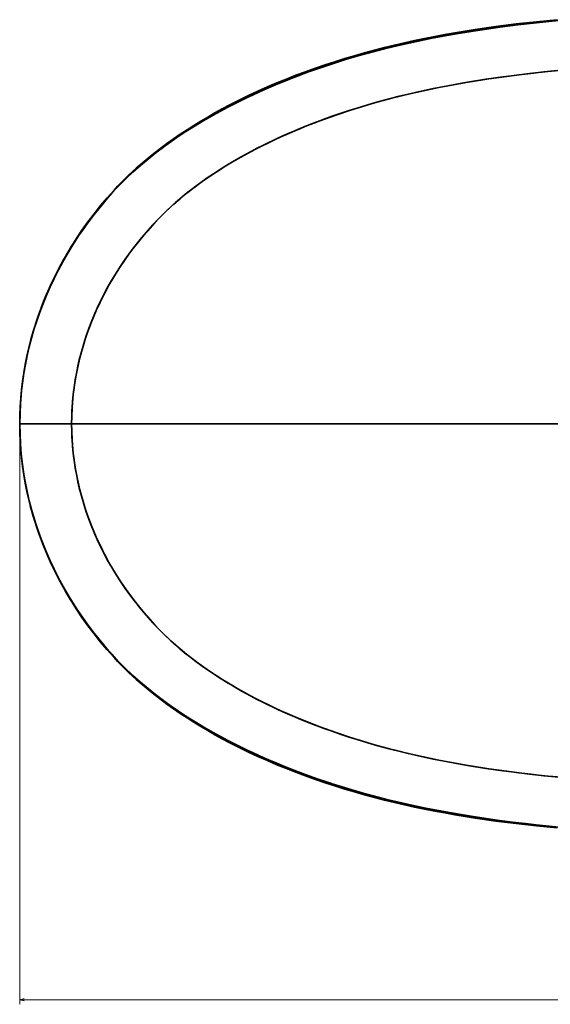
# Model space of a CAD drawing. Extents: x 291 to 1619, y 109 to 907.
# Tile 1 of 5: x 291 to 525, y 164 to 599. Entities that reach past the tile are written whole.
import ezdxf

# ---------------------------------------------------------------- set-up
doc = ezdxf.new("R2010")
doc.units = 0

msp = doc.modelspace()

# ---------------------------------------------------------------- linework, layer by layer
at = {"color": 7, "lineweight": 35, "ltscale": 0.001453}
msp.add_line((291.05, 420.5), (290.99, 420.5), dxfattribs=at)
at = {"color": 7, "lineweight": 35, "ltscale": 0.001457}
msp.add_line((291.05, 420.5), (290.99, 420.5), dxfattribs=at)
at = {"color": 7, "lineweight": 35}
for p, q in [((291.05, 420.5), (313.88, 420.5)), ((313.88, 420.5), (291.05, 420.5)), ((532.18, 420.5), (313.88, 420.5)), ((313.88, 420.5), (532.18, 420.5))]:
    msp.add_line(p, q, dxfattribs=at)
at = {"color": 8, "lineweight": 13}
for p, q in [((291.05, 418.5), (291.05, 164.45)), ((291.05, 166.45), (891.53, 166.45))]:
    msp.add_line(p, q, dxfattribs=at)
at = {"color": 7, "lineweight": 35}
for points in [[(531.25, 598.7), (523.76, 598.01), (516.29, 597.24), (508.83, 596.37), (501.38, 595.41), (493.94, 594.35), (486.52, 593.18), (479.12, 591.9), (471.74, 590.51), (464.38, 588.99), (457.05, 587.33), (449.75, 585.53), (442.49, 583.59), (435.28, 581.49), (431.69, 580.39), (428.11, 579.25), (424.55, 578.06), (420.99, 576.84), (417.46, 575.57), (413.93, 574.27), (410.43, 572.92), (406.94, 571.53), (403.47, 570.09), (400.02, 568.62), (396.58, 567.09), (393.17, 565.52), (389.78, 563.91), (386.41, 562.25), (383.06, 560.53), (379.74, 558.76), (376.45, 556.95), (373.18, 555.08), (369.96, 553.17), (366.77, 551.2), (363.61, 549.16), (360.48, 547.07), (357.4, 544.92), (354.36, 542.71), (351.38, 540.45), (348.43, 538.13), (345.53, 535.75), (342.68, 533.3), (339.9, 530.77), (337.19, 528.17), (334.55, 525.48), (332, 522.73), (329.51, 519.92), (327.09, 517.05), (324.72, 514.14), (322.41, 511.17), (320.17, 508.15), (318, 505.08), (315.91, 501.96), (313.89, 498.79), (311.95, 495.57), (310.08, 492.31), (308.29, 489.01), (306.58, 485.67), (304.95, 482.28), (303.41, 478.86), (301.94, 475.4), (300.56, 471.91), (299.27, 468.38), (298.07, 464.82), (296.96, 461.23), (295.93, 457.62), (295.01, 453.99), (294.17, 450.33), (293.43, 446.64), (292.79, 442.94), (292.24, 439.23), (291.79, 435.5), (291.44, 431.76), (291.19, 428.02), (291.04, 424.26), (290.99, 420.5)], [(527.15, 598.2), (518.65, 597.35), (510.46, 596.43), (502.45, 595.41), (494.67, 594.31), (487.21, 593.15), (479.77, 591.88), (472.69, 590.55), (465.84, 589.15), (459.32, 587.71), (452.82, 586.16), (446.71, 584.59), (440.64, 582.91), (434.58, 581.13), (428.75, 579.3), (422.95, 577.36), (418.31, 575.73), (413.7, 574.02), (409.12, 572.25), (403.79, 570.07), (398.59, 567.84), (393.52, 565.53), (391.02, 564.35), (386.18, 561.97), (382.67, 560.17), (379.2, 558.32), (374.7, 555.8), (371.47, 553.92), (368.28, 551.98), (364.19, 549.39), (360.23, 546.74), (356.47, 544.1), (353.8, 542.13), (351.15, 540.12), (347.56, 537.27), (344.19, 534.45), (340.9, 531.54), (338.13, 528.93), (335.48, 526.28), (333.54, 524.25), (331.64, 522.17), (329.73, 520.01), (327.87, 517.82), (325.81, 515.33), (323.79, 512.8), (321.06, 509.21), (318.64, 505.84), (316.94, 503.35), (315.29, 500.83), (312.83, 496.88), (310.5, 492.88), (308.28, 488.81), (306.18, 484.66), (304.44, 480.98), (302.8, 477.25), (301.25, 473.48), (299.83, 469.72), (298.5, 465.92), (297.28, 462.09), (296.18, 458.29), (295.19, 454.46), (294.3, 450.6), (293.51, 446.72), (292.83, 442.85), (292.19, 438.41), (291.69, 433.95), (291.34, 429.48), (291.12, 424.99), (291.05, 420.5)], [(527.13, 598.19), (518.75, 597.36), (510.56, 596.44), (502.55, 595.42), (494.77, 594.33), (487.41, 593.18), (480.09, 591.93), (472.77, 590.57), (466.03, 589.19), (459.3, 587.71), (452.98, 586.2), (446.68, 584.58), (440.61, 582.91), (434.65, 581.15), (428.78, 579.31), (423.07, 577.41), (417.41, 575.4), (411.89, 573.33), (406.48, 571.19), (401.23, 568.99), (396.09, 566.72), (391.08, 564.38), (386.23, 562), (381.55, 559.58), (376.97, 557.09), (374.75, 555.83), (371.51, 553.94), (368.31, 552), (364.23, 549.41), (360.26, 546.77), (356.51, 544.13), (353.83, 542.16), (351.18, 540.14), (347.59, 537.29), (344.21, 534.48), (340.92, 531.56), (338.17, 528.97), (335.5, 526.31), (333.56, 524.27), (331.66, 522.19), (329.75, 520.03), (327.89, 517.84), (325.83, 515.35), (323.82, 512.83), (321.08, 509.23), (318.66, 505.87), (316.96, 503.38), (315.31, 500.86), (313.47, 497.93), (311.7, 494.98), (310, 491.98), (308.06, 488.39), (306.21, 484.74), (304.46, 481.04), (302.81, 477.29), (301.26, 473.51), (299.84, 469.74), (298.51, 465.94), (297.29, 462.12), (296.19, 458.3), (295.19, 454.45), (294.3, 450.62), (293.52, 446.76), (292.84, 442.89), (292.27, 439), (291.81, 435.14), (291.46, 431.27), (291.23, 427.69), (291.1, 424.09), (291.05, 420.5)], [(295.68, 456.65), (296.89, 461.02), (298.23, 465.35), (299.71, 469.64), (301.32, 473.9), (303.05, 478.09), (304.9, 482.24), (306.88, 486.33), (308.96, 490.36), (311.17, 494.33), (313.48, 498.24), (315.91, 502.09), (318.44, 505.86), (321.09, 509.56), (323.83, 513.19), (326.67, 516.74), (329.59, 520.21), (332.6, 523.61), (334.14, 525.28), (335.71, 526.92), (337.31, 528.54), (338.95, 530.12), (342.29, 533.22), (344.03, 534.74), (345.78, 536.23), (349.36, 539.15), (352.59, 541.67), (355.87, 544.13), (358.78, 546.21), (361.73, 548.24), (364.73, 550.22), (367.76, 552.15), (370.8, 554.01), (373.87, 555.83), (377.06, 557.65), (380.28, 559.41), (383.95, 561.36), (387.66, 563.24), (391.82, 565.26), (396.01, 567.22), (400.16, 569.07), (404.34, 570.85), (408.54, 572.57), (412.76, 574.22), (417.02, 575.81), (421.29, 577.34), (425.6, 578.82), (429.92, 580.23), (434.24, 581.58), (438.59, 582.88), (442.95, 584.12), (447.33, 585.31), (451.73, 586.44), (456.14, 587.52), (460.57, 588.54), (465, 589.52), (469.45, 590.45), (473.91, 591.33), (478.37, 592.16), (482.83, 592.95), (487.31, 593.7), (491.8, 594.41), (500.78, 595.7), (509.78, 596.86), (518.8, 597.87), (527.82, 598.75)], [(300.44, 471.59), (301.54, 474.4), (302.69, 477.19), (304.53, 481.38), (306.5, 485.51), (308.58, 489.58), (310.78, 493.58), (312.52, 496.55), (314.31, 499.48), (316.16, 502.38), (318.5, 505.83), (320.89, 509.17), (322.7, 511.59), (324.56, 513.98), (326.53, 516.41), (328.54, 518.82), (331.43, 522.15), (334.41, 525.39), (337.08, 528.11), (339.83, 530.76), (341.9, 532.66), (344.02, 534.52), (346.19, 536.35), (349.62, 539.13), (353.36, 542.02), (357.14, 544.8), (359.91, 546.74), (362.72, 548.64), (365.54, 550.47), (368.38, 552.26), (371.42, 554.1), (374.48, 555.9), (377.65, 557.68), (380.85, 559.43), (384.2, 561.19), (387.58, 562.9), (391.09, 564.61), (394.63, 566.27), (398.27, 567.91), (401.93, 569.51), (405.75, 571.11), (409.59, 572.65), (413.53, 574.18), (417.5, 575.65), (421.59, 577.11), (425.7, 578.52), (429.9, 579.89), (434.12, 581.21), (438.46, 582.5), (442.81, 583.74), (447.27, 584.95), (451.75, 586.11), (456.31, 587.22), (460.88, 588.28), (465.58, 589.31), (470.3, 590.29), (475.21, 591.25), (480.12, 592.15), (485.27, 593.04), (490.42, 593.87), (495.8, 594.69), (501.19, 595.45), (506.83, 596.18), (512.48, 596.87), (518.35, 597.52), (524.22, 598.12), (530.31, 598.68)], [(526.97, 598.38), (518.6, 597.55), (510.4, 596.62), (502.39, 595.61), (494.61, 594.51), (487.04, 593.33), (479.83, 592.1), (472.64, 590.75), (465.89, 589.38), (459.17, 587.89), (452.92, 586.4), (446.68, 584.8), (440.49, 583.09), (434.6, 581.36), (428.74, 579.52), (422.92, 577.57), (417.34, 575.6), (411.8, 573.52), (406.4, 571.38), (402.48, 569.74), (398.58, 568.05), (393.51, 565.75), (389.83, 564), (386.17, 562.19), (381.49, 559.77), (376.92, 557.28), (372.49, 554.74), (368.28, 552.2), (366.23, 550.92), (363.22, 548.97), (360.24, 546.97), (356.48, 544.32), (353.81, 542.35), (349.36, 538.93), (347.58, 537.5), (344.01, 534.51), (340.9, 531.75), (338.49, 529.49), (336.14, 527.17), (334.18, 525.14), (332.27, 523.08), (330.4, 520.98), (327.03, 517.02), (323.76, 512.96), (321.06, 509.42), (318.64, 506.04), (316.94, 503.55), (315.28, 501.02), (312.74, 496.92), (310.32, 492.76), (308.02, 488.51), (305.94, 484.37), (303.98, 480.16), (302.14, 475.9), (300.44, 471.58)], [(531.83, 576.63), (523.76, 575.87), (515.64, 575), (507.8, 574.05), (503.97, 573.55), (496.45, 572.47), (489.28, 571.33), (485.81, 570.74), (478.97, 569.49), (473.28, 568.36), (466, 566.79), (459.79, 565.32), (453.76, 563.79), (447.87, 562.18), (442.01, 560.47), (436.3, 558.69), (430.75, 556.84), (425.36, 554.93), (420.05, 552.93), (414.86, 550.86), (409.88, 548.76), (405.03, 546.59), (400.28, 544.34), (395.72, 542.06), (391.36, 539.76), (387.12, 537.4), (382.98, 534.97), (379.1, 532.55), (376.37, 530.77), (373.68, 528.93), (369.63, 526.06), (368.29, 525.07), (364.7, 522.32), (361.65, 519.81), (358.9, 517.41), (356.27, 514.97), (354.38, 513.12), (352.53, 511.23), (350.61, 509.21), (347.28, 505.53), (345.85, 503.89), (343.29, 500.81), (340.82, 497.65), (339.15, 495.4), (337.53, 493.13), (335.71, 490.45), (333.95, 487.74), (332.26, 484.99), (330.33, 481.67), (328.5, 478.3), (326.78, 474.92), (325.16, 471.5), (323.64, 468.02), (322.59, 465.44), (321.43, 462.39), (320.34, 459.32), (319.2, 455.78), (318.19, 452.28), (317.5, 449.65), (316.87, 447.02), (316.12, 443.48), (315.48, 439.92), (314.94, 436.35), (314.58, 433.39), (314.3, 430.42), (314.08, 427.45), (313.93, 423.98), (313.88, 420.5)], [(313.88, 420.5), (313.91, 423.45), (314.02, 426.39), (314.21, 429.33), (314.44, 431.98), (314.72, 434.62), (315.12, 437.58), (315.58, 440.52), (316.12, 443.46), (316.66, 446.09), (317.27, 448.7), (318.17, 452.21), (318.91, 454.82), (319.72, 457.41), (320.58, 460), (321.49, 462.56), (322.48, 465.16), (323.53, 467.74), (324.44, 469.87), (325.38, 471.98), (326.38, 474.09), (327.41, 476.18), (328.7, 478.69), (330.05, 481.17), (331.47, 483.65), (332.93, 486.1), (334.99, 489.36), (337.14, 492.57), (339.37, 495.71), (341.69, 498.79), (344.09, 501.8), (345.88, 503.92), (347.7, 506.01), (349.71, 508.23), (351.75, 510.42), (354.85, 513.59), (357.65, 516.27), (359.62, 518.05), (361.62, 519.79), (363.69, 521.5), (365.82, 523.19), (367.98, 524.84), (371.47, 527.38), (375.91, 530.46), (379.14, 532.57), (381.91, 534.31), (384.72, 536), (387.57, 537.66), (390.45, 539.26), (395.14, 541.76), (399.98, 544.19), (403.27, 545.77), (406.67, 547.33), (410.09, 548.84), (413.7, 550.38), (417.34, 551.87), (421.06, 553.32), (424.8, 554.72), (428.7, 556.13), (432.62, 557.48), (436.66, 558.81), (440.72, 560.08), (444.88, 561.32), (449.05, 562.52), (453.38, 563.69), (457.72, 564.81), (462.17, 565.9), (468.9, 567.43), (475.75, 568.86), (480.5, 569.78), (487.71, 571.07), (495.12, 572.27), (497.75, 572.66), (505.62, 573.77), (510.94, 574.45), (516.27, 575.07), (522.04, 575.7), (527.82, 576.27)], [(531.25, 242.3), (523.76, 242.99), (516.29, 243.76), (508.83, 244.63), (501.38, 245.59), (493.94, 246.65), (486.52, 247.82), (479.12, 249.1), (471.74, 250.49), (464.38, 252.01), (457.05, 253.67), (449.75, 255.47), (442.49, 257.41), (435.28, 259.51), (431.69, 260.61), (428.11, 261.75), (424.55, 262.94), (420.99, 264.16), (417.46, 265.43), (413.93, 266.73), (410.43, 268.08), (406.94, 269.47), (403.47, 270.91), (400.02, 272.38), (396.58, 273.91), (393.17, 275.48), (389.78, 277.09), (386.41, 278.75), (383.06, 280.47), (379.74, 282.24), (376.45, 284.05), (373.18, 285.92), (369.96, 287.83), (366.77, 289.8), (363.61, 291.84), (360.48, 293.93), (357.4, 296.08), (354.36, 298.29), (351.38, 300.55), (348.43, 302.87), (345.53, 305.25), (342.68, 307.7), (339.9, 310.23), (337.19, 312.83), (334.55, 315.52), (332, 318.27), (329.51, 321.08), (327.09, 323.95), (324.72, 326.86), (322.41, 329.83), (320.17, 332.85), (318, 335.92), (315.91, 339.04), (313.89, 342.21), (311.95, 345.43), (310.08, 348.69), (308.29, 351.99), (306.58, 355.33), (304.95, 358.72), (303.41, 362.14), (301.94, 365.6), (300.56, 369.09), (299.27, 372.62), (298.07, 376.18), (296.96, 379.77), (295.93, 383.38), (295.01, 387.01), (294.17, 390.67), (293.43, 394.36), (292.79, 398.06), (292.24, 401.77), (291.79, 405.5), (291.44, 409.24), (291.19, 412.98), (291.04, 416.74), (290.99, 420.5)], [(527.15, 242.8), (518.65, 243.65), (510.46, 244.57), (502.45, 245.59), (494.67, 246.69), (487.21, 247.85), (479.77, 249.12), (472.69, 250.45), (465.84, 251.85), (459.32, 253.29), (452.82, 254.84), (446.71, 256.41), (440.64, 258.09), (434.58, 259.87), (428.75, 261.7), (422.95, 263.64), (418.31, 265.27), (413.7, 266.98), (409.12, 268.75), (403.79, 270.93), (398.59, 273.16), (393.52, 275.47), (391.02, 276.65), (386.18, 279.03), (382.67, 280.83), (379.2, 282.68), (374.7, 285.2), (371.47, 287.08), (368.28, 289.02), (364.19, 291.61), (360.23, 294.26), (356.47, 296.9), (353.8, 298.87), (351.15, 300.88), (347.56, 303.73), (344.19, 306.55), (340.9, 309.46), (338.13, 312.07), (335.48, 314.72), (333.54, 316.75), (331.64, 318.83), (329.73, 320.99), (327.87, 323.18), (325.81, 325.67), (323.79, 328.2), (321.06, 331.79), (318.64, 335.16), (316.94, 337.65), (315.29, 340.17), (312.83, 344.12), (310.5, 348.12), (308.28, 352.19), (306.18, 356.34), (304.44, 360.02), (302.8, 363.75), (301.25, 367.52), (299.83, 371.28), (298.5, 375.08), (297.28, 378.91), (296.18, 382.71), (295.19, 386.54), (294.3, 390.4), (293.51, 394.28), (292.83, 398.15), (292.19, 402.59), (291.69, 407.05), (291.34, 411.52), (291.12, 416.01), (291.05, 420.5)], [(291.05, 420.5), (291.08, 417.61), (291.17, 414.72), (291.32, 411.82), (291.53, 408.92), (291.83, 405.7), (292.21, 402.49), (292.66, 399.29), (293.12, 396.41), (293.65, 393.55), (294.24, 390.66), (294.88, 387.8), (295.59, 384.93), (296.36, 382.08), (297.18, 379.25), (298.06, 376.42), (299.34, 372.64), (300.72, 368.89), (302.19, 365.18), (304, 360.99), (305.93, 356.86), (307.97, 352.78), (310.14, 348.76), (312.19, 345.2), (314.33, 341.68), (316.56, 338.22), (318.91, 334.78), (321.3, 331.46), (323.13, 329.06), (324.99, 326.69), (326.98, 324.24), (329.02, 321.82), (332.04, 318.39), (334.89, 315.32), (337.56, 312.62), (340.31, 310), (342.14, 308.34), (344, 306.7), (345.9, 305.1), (347.81, 303.53), (351.43, 300.67), (353.98, 298.73), (357.77, 295.97), (360.54, 294.04), (363.34, 292.17), (366.18, 290.33), (369.05, 288.55), (372.1, 286.71), (375.19, 284.92), (378.37, 283.14), (381.59, 281.4), (384.97, 279.64), (388.37, 277.94), (391.89, 276.23), (395.44, 274.58), (399.1, 272.94), (402.79, 271.35), (406.63, 269.75), (410.48, 268.21), (414.44, 266.69), (418.43, 265.23), (422.54, 263.78), (426.67, 262.38), (430.88, 261.02), (435.12, 259.71), (439.47, 258.42), (443.84, 257.19), (448.32, 255.99), (452.81, 254.85), (457.38, 253.74), (461.97, 252.69), (468.4, 251.31), (474.85, 250.03), (481.32, 248.85), (486.49, 247.97), (491.67, 247.14), (497.08, 246.33), (502.5, 245.58), (508.17, 244.85), (513.85, 244.18), (519.74, 243.53), (525.64, 242.95)], [(313.88, 420.5), (313.91, 417.55), (314.02, 414.61), (314.21, 411.67), (314.44, 409.02), (314.72, 406.38), (315.12, 403.42), (315.58, 400.48), (316.12, 397.54), (316.66, 394.91), (317.27, 392.3), (318.17, 388.79), (318.91, 386.18), (319.72, 383.59), (320.58, 381), (321.49, 378.44), (322.48, 375.84), (323.53, 373.26), (324.44, 371.13), (325.38, 369.02), (326.38, 366.91), (327.41, 364.82), (328.7, 362.31), (330.05, 359.83), (331.47, 357.35), (332.93, 354.9), (334.99, 351.64), (337.14, 348.43), (339.37, 345.29), (341.69, 342.21), (344.09, 339.2), (345.88, 337.08), (347.7, 334.99), (349.71, 332.77), (351.75, 330.58), (354.85, 327.41), (357.65, 324.73), (359.62, 322.95), (361.62, 321.21), (363.69, 319.5), (365.82, 317.81), (367.98, 316.16), (371.47, 313.62), (375.91, 310.54), (379.14, 308.43), (381.91, 306.69), (384.72, 305), (387.57, 303.34), (390.45, 301.74), (395.14, 299.24), (399.98, 296.81), (403.27, 295.23), (406.67, 293.67), (410.09, 292.16), (413.7, 290.62), (417.34, 289.13), (421.06, 287.68), (424.8, 286.28), (428.7, 284.87), (432.62, 283.52), (436.66, 282.19), (440.72, 280.92), (444.88, 279.68), (449.05, 278.48), (453.38, 277.31), (457.72, 276.19), (462.17, 275.1), (468.9, 273.57), (475.75, 272.14), (480.5, 271.22), (487.71, 269.93), (495.12, 268.73), (497.75, 268.34), (505.62, 267.23), (510.94, 266.55), (516.27, 265.93), (522.04, 265.3), (527.82, 264.73)], [(531.83, 264.37), (523.76, 265.13), (515.64, 266), (507.8, 266.95), (503.97, 267.45), (496.45, 268.53), (489.28, 269.67), (485.81, 270.26), (478.97, 271.51), (473.28, 272.64), (466, 274.21), (459.79, 275.68), (453.76, 277.21), (447.87, 278.82), (442.01, 280.53), (436.3, 282.31), (430.75, 284.16), (425.36, 286.07), (420.05, 288.07), (414.86, 290.14), (409.88, 292.24), (405.03, 294.41), (400.28, 296.66), (395.72, 298.94), (391.36, 301.24), (387.12, 303.6), (382.98, 306.03), (379.1, 308.45), (376.37, 310.23), (373.68, 312.07), (369.63, 314.94), (368.29, 315.93), (364.7, 318.68), (361.65, 321.19), (358.9, 323.59), (356.27, 326.03), (354.38, 327.88), (352.53, 329.77), (350.61, 331.79), (347.28, 335.47), (345.85, 337.11), (343.29, 340.19), (340.82, 343.35), (339.15, 345.6), (337.53, 347.87), (335.71, 350.55), (333.95, 353.26), (332.26, 356.01), (330.33, 359.33), (328.5, 362.7), (326.78, 366.08), (325.16, 369.5), (323.64, 372.98), (322.59, 375.56), (321.43, 378.61), (320.34, 381.68), (319.2, 385.22), (318.19, 388.72), (317.5, 391.35), (316.87, 393.98), (316.12, 397.52), (315.48, 401.08), (314.94, 404.65), (314.58, 407.61), (314.3, 410.58), (314.08, 413.55), (313.93, 417.02), (313.88, 420.5)], [(295.67, 384.36), (296.89, 379.99), (298.23, 375.66), (299.71, 371.36), (301.32, 367.11), (303.05, 362.91), (304.9, 358.76), (306.87, 354.67), (308.96, 350.64), (311.17, 346.67), (313.48, 342.76), (315.91, 338.91), (318.44, 335.14), (321.09, 331.44), (323.83, 327.81), (326.67, 324.26), (329.59, 320.79), (332.6, 317.39), (334.14, 315.72), (335.71, 314.08), (337.31, 312.47), (338.94, 310.88), (342.29, 307.78), (344.02, 306.26), (345.78, 304.77), (349.36, 301.85), (352.59, 299.33), (355.87, 296.87), (358.78, 294.79), (361.73, 292.76), (364.73, 290.78), (367.75, 288.85), (370.79, 286.99), (373.86, 285.17), (377.06, 283.35), (380.28, 281.59), (383.95, 279.64), (387.66, 277.76), (391.81, 275.74), (396.01, 273.79), (400.16, 271.93), (404.34, 270.15), (408.54, 268.43), (412.76, 266.78), (417.02, 265.19), (421.29, 263.66), (425.59, 262.18), (429.92, 260.77), (434.24, 259.42), (438.59, 258.12), (442.95, 256.88), (447.33, 255.69), (451.73, 254.56), (456.14, 253.48), (460.57, 252.46), (465, 251.48), (469.45, 250.55), (473.91, 249.67), (478.37, 248.84), (482.83, 248.05), (487.31, 247.3), (491.8, 246.59), (500.78, 245.3), (509.78, 244.14), (518.8, 243.13), (527.82, 242.25)], [(526.97, 242.62), (518.6, 243.45), (510.4, 244.38), (502.39, 245.39), (494.61, 246.49), (487.04, 247.67), (479.83, 248.9), (472.64, 250.25), (465.89, 251.62), (459.17, 253.11), (452.92, 254.6), (446.68, 256.2), (440.49, 257.91), (434.6, 259.64), (428.74, 261.48), (422.92, 263.43), (417.34, 265.4), (411.8, 267.48), (406.4, 269.62), (402.48, 271.26), (398.58, 272.95), (393.51, 275.25), (389.83, 277), (386.17, 278.81), (381.49, 281.23), (376.92, 283.72), (372.49, 286.26), (368.28, 288.8), (366.23, 290.08), (363.22, 292.03), (360.24, 294.03), (356.48, 296.68), (353.81, 298.65), (349.36, 302.07), (347.58, 303.5), (344.01, 306.49), (340.9, 309.25), (338.49, 311.51), (336.14, 313.83), (334.18, 315.86), (332.27, 317.92), (330.4, 320.02), (327.03, 323.98), (323.76, 328.04), (321.06, 331.58), (318.64, 334.96), (316.94, 337.45), (315.28, 339.98), (312.74, 344.08), (310.32, 348.24), (308.02, 352.49), (305.94, 356.63), (303.98, 360.84), (302.14, 365.11), (300.44, 369.43)], [(526.99, 242.62), (518.62, 243.45), (510.51, 244.36), (502.41, 245.39), (494.63, 246.49), (487.28, 247.63), (479.96, 248.88), (472.65, 250.25), (465.8, 251.64), (459.19, 253.11), (452.79, 254.63), (446.58, 256.23), (440.51, 257.91), (434.56, 259.66), (428.69, 261.5), (422.99, 263.4), (417.33, 265.41), (411.82, 267.48), (406.41, 269.62), (401.16, 271.82), (396.03, 274.09), (393.52, 275.25), (389.84, 277), (386.18, 278.81), (381.5, 281.23), (376.92, 283.72), (372.49, 286.26), (368.28, 288.8), (364.2, 291.39), (360.24, 294.03), (356.48, 296.68), (353.8, 298.65), (351.16, 300.66), (347.58, 303.51), (344.01, 306.49), (340.9, 309.25), (338.61, 311.4), (336.37, 313.6), (334.18, 315.86), (332.27, 317.92), (330.4, 320.02), (328.46, 322.27), (326.56, 324.54), (323.77, 328.03), (321.06, 331.59), (318.64, 334.96), (316.94, 337.45), (315.28, 339.98), (313.45, 342.9), (311.68, 345.86), (309.98, 348.86), (308.04, 352.46), (306.19, 356.11), (304.44, 359.82), (302.79, 363.56), (301.24, 367.35), (300.44, 369.41)]]:
    msp.add_lwpolyline(points, dxfattribs=at)
at = {"color": 8, "lineweight": 13}
msp.add_lwpolyline([(292.98, 166.97), (291.05, 166.45), (292.98, 165.93)], dxfattribs=at)

doc.saveas('drawing.dxf')
